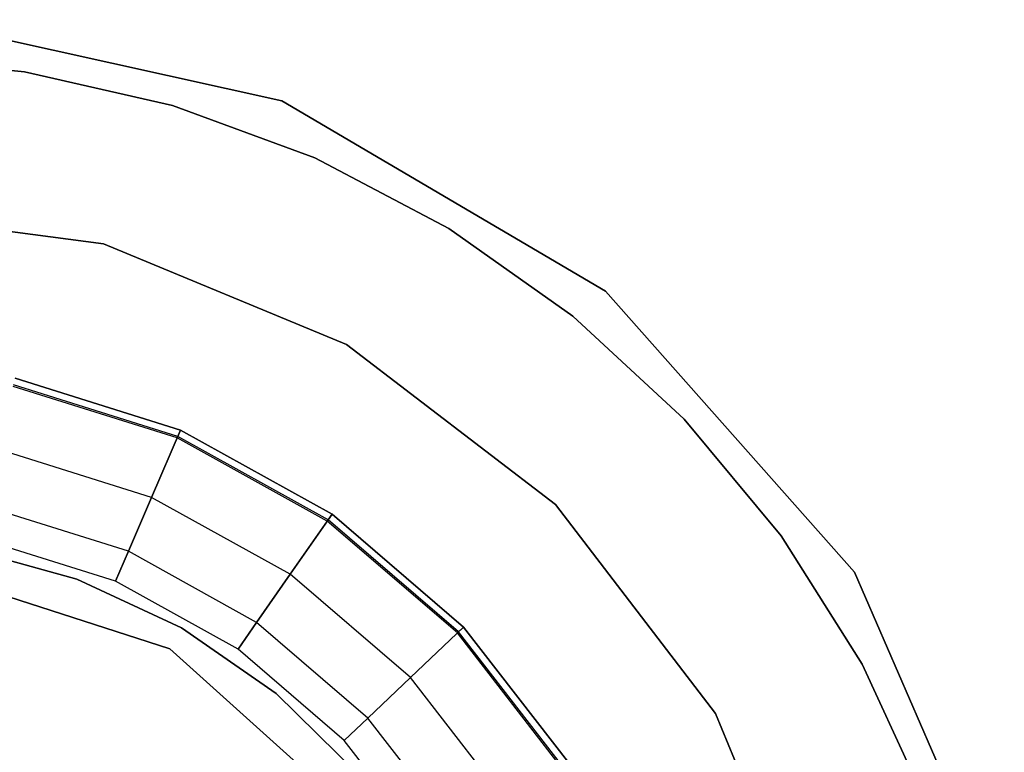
# Model space of a CAD drawing. Extents: x -91 to 92, y -91 to 92.
# Tile 233 of 256: x 1.32 to 7.48, y 3.33 to 7.91. Entities that reach past the tile are written whole.
import ezdxf

# ---------------------------------------------------------------- set-up
doc = ezdxf.new("R2010")
doc.units = 0
doc.header["$LTSCALE"] = 25.4
doc.layers.get('0').update_dxf_attribs({"linetype": 'CONTINUOUS'})

# ---------------------------------------------------------------- blocks, each defined once
blk = doc.blocks.new('NL2500012258_STL_2')
at = {"color": 0}
for p, q in [((95.2074, 6.973, 186), (92.9163, 7.4801, 186)), ((92.9163, 7.4801, 187), (95.2074, 6.973, 187)), ((92.9163, 7.4801, 187), (95.2074, 6.973, 187)), ((95.2074, 6.973, 186), (92.9163, 7.4801, 186)), ((93.5975, 7.1543, 188), (92.6531, 7.2413, 188)), ((92.6531, 7.2413, 186), (93.5975, 7.1543, 186)), ((93.5975, 7.1543, 188), (92.6531, 7.2413, 188)), ((92.6531, 7.2413, 186), (93.5975, 7.1543, 186)), ((94.5224, 6.9447, 188), (93.5975, 7.1543, 188)), ((93.5975, 7.1543, 186), (94.5224, 6.9447, 186)), ((93.5975, 7.1543, 188), (93.5975, 7.1543, 186)), ((94.5224, 6.9447, 188), (93.5975, 7.1543, 188)), ((93.5975, 7.1543, 186), (94.5224, 6.9447, 186)), ((93.5975, 7.1543, 188), (93.5975, 7.1543, 186)), ((97.2296, 5.7828, 186), (95.2074, 6.973, 186)), ((95.2074, 6.973, 187), (97.2296, 5.7828, 187)), ((95.2074, 6.973, 187), (97.2296, 5.7828, 187)), ((95.2074, 6.973, 187), (95.2074, 6.973, 186)), ((97.2296, 5.7828, 186), (95.2074, 6.973, 186)), ((95.2074, 6.973, 187), (95.2074, 6.973, 186)), ((95.412, 6.6162, 188), (94.5224, 6.9447, 188)), ((94.5224, 6.9447, 186), (95.412, 6.6162, 186)), ((94.5224, 6.9447, 188), (94.5224, 6.9447, 186)), ((95.412, 6.6162, 188), (94.5224, 6.9447, 188)), ((94.5224, 6.9447, 186), (95.412, 6.6162, 186)), ((94.5224, 6.9447, 188), (94.5224, 6.9447, 186)), ((96.2511, 6.1743, 188), (95.412, 6.6162, 188)), ((95.412, 6.6162, 186), (96.2511, 6.1743, 186)), ((95.412, 6.6162, 188), (95.412, 6.6162, 186)), ((96.2511, 6.1743, 188), (95.412, 6.6162, 188)), ((95.412, 6.6162, 186), (96.2511, 6.1743, 186)), ((95.412, 6.6162, 188), (95.412, 6.6162, 186)), ((94.0916, 6.0792, 1644.11), (92.4611, 6.2939, 1644.11)), ((92.4611, 6.2939, 1645.11), (94.0916, 6.0792, 1645.11)), ((92.4611, 6.2939, 1645.11), (94.0916, 6.0792, 1645.11)), ((94.0916, 6.0792, 1644.11), (92.4611, 6.2939, 1644.11)), ((97.0254, 5.6267, 188), (96.2511, 6.1743, 188)), ((96.2511, 6.1743, 186), (97.0254, 5.6267, 186)), ((96.2511, 6.1743, 188), (96.2511, 6.1743, 186)), ((97.0254, 5.6267, 188), (96.2511, 6.1743, 188)), ((96.2511, 6.1743, 186), (97.0254, 5.6267, 186)), ((96.2511, 6.1743, 188), (96.2511, 6.1743, 186)), ((95.6111, 5.4498, 1644.11), (94.0916, 6.0792, 1644.11)), ((94.0916, 6.0792, 1644.11), (94.0916, 6.0792, 1645.11)), ((94.0916, 6.0792, 1645.11), (95.6111, 5.4498, 1645.11)), ((94.0916, 6.0792, 1644.11), (94.0916, 6.0792, 1645.11)), ((94.0916, 6.0792, 1645.11), (95.6111, 5.4498, 1645.11)), ((95.6111, 5.4498, 1644.11), (94.0916, 6.0792, 1644.11)), ((98.7851, 4.0259, 186), (97.2296, 5.7828, 186)), ((97.2296, 5.7828, 187), (98.7851, 4.0259, 187)), ((97.2296, 5.7828, 187), (98.7851, 4.0259, 187)), ((97.2296, 5.7828, 187), (97.2296, 5.7828, 186)), ((98.7851, 4.0259, 186), (97.2296, 5.7828, 186)), ((97.2296, 5.7828, 187), (97.2296, 5.7828, 186)), ((97.7216, 4.9828, 188), (97.0254, 5.6267, 188)), ((97.0254, 5.6267, 186), (97.7216, 4.9828, 186)), ((97.0254, 5.6267, 188), (97.0254, 5.6267, 186)), ((97.7216, 4.9828, 188), (97.0254, 5.6267, 188)), ((97.0254, 5.6267, 186), (97.7216, 4.9828, 186)), ((97.0254, 5.6267, 188), (97.0254, 5.6267, 186)), ((96.9158, 4.4487, 1644.11), (95.6111, 5.4498, 1644.11)), ((95.6111, 5.4498, 1644.11), (95.6111, 5.4498, 1645.11)), ((95.6111, 5.4498, 1645.11), (96.9158, 4.4487, 1645.11)), ((95.6111, 5.4498, 1644.11), (95.6111, 5.4498, 1645.11)), ((95.6111, 5.4498, 1645.11), (96.9158, 4.4487, 1645.11)), ((96.9158, 4.4487, 1644.11), (95.6111, 5.4498, 1644.11)), ((93.539, 5.2393, 1644), (94.5728, 4.9149, 1644)), ((94.5728, 4.9149, 1643), (93.539, 5.2393, 1643)), ((93.539, 5.2393, 1645.11), (94.5728, 4.9149, 1645.11)), ((94.5728, 4.9149, 1643), (93.539, 5.2393, 1643)), ((93.539, 5.2393, 1645.11), (94.5728, 4.9149, 1645.11)), ((94.5728, 4.9149, 1644.11), (93.539, 5.2393, 1644.11)), ((94.5728, 4.9149, 1644.11), (93.539, 5.2393, 1644.11)), ((93.539, 5.2393, 1644), (94.5728, 4.9149, 1644)), ((94.5517, 4.8656, 1644.0427), (93.5282, 5.1867, 1644.0427)), ((94.5517, 4.8656, 1644.0427), (93.5282, 5.1867, 1644.0427)), ((94.5559, 4.8754, 1644.0894), (93.5304, 5.1971, 1644.0894)), ((94.5559, 4.8754, 1644.0894), (93.5304, 5.1971, 1644.0894)), ((98.3278, 4.2535, 188), (97.7216, 4.9828, 188)), ((97.7216, 4.9828, 186), (98.3278, 4.2535, 186)), ((97.7216, 4.9828, 188), (97.7216, 4.9828, 186)), ((98.3278, 4.2535, 188), (97.7216, 4.9828, 188)), ((97.7216, 4.9828, 186), (98.3278, 4.2535, 186)), ((97.7216, 4.9828, 188), (97.7216, 4.9828, 186)), ((94.3923, 4.4943, 1643.1045), (94.5728, 4.9149, 1643)), ((94.3923, 4.4943, 1643.1045), (94.5728, 4.9149, 1643)), ((94.5728, 4.9149, 1645.11), (94.3923, 4.4943, 1645.0055)), ((94.5728, 4.9149, 1645.11), (94.3923, 4.4943, 1645.0055)), ((94.5728, 4.9149, 1644), (94.5517, 4.8656, 1644.0427)), ((94.5728, 4.9149, 1644), (94.5517, 4.8656, 1644.0427)), ((94.5517, 4.8656, 1644.0427), (94.5559, 4.8754, 1644.0894)), ((94.5517, 4.8656, 1644.0427), (94.5559, 4.8754, 1644.0894)), ((95.4896, 4.3451, 1644.0427), (94.5517, 4.8656, 1644.0427)), ((95.4896, 4.3451, 1644.0427), (94.5517, 4.8656, 1644.0427)), ((94.5559, 4.8754, 1644.0894), (94.5728, 4.9149, 1644.11)), ((94.5559, 4.8754, 1644.0894), (94.5728, 4.9149, 1644.11)), ((95.4956, 4.3538, 1644.0894), (94.5559, 4.8754, 1644.0894)), ((95.4956, 4.3538, 1644.0894), (94.5559, 4.8754, 1644.0894)), ((94.5728, 4.9149, 1644), (95.5202, 4.3891, 1644)), ((95.5202, 4.3891, 1643), (94.5728, 4.9149, 1643)), ((94.5728, 4.9149, 1645.11), (95.5202, 4.3891, 1645.11)), ((95.5202, 4.3891, 1643), (94.5728, 4.9149, 1643)), ((94.5728, 4.9149, 1645.11), (95.5202, 4.3891, 1645.11)), ((95.5202, 4.3891, 1644.11), (94.5728, 4.9149, 1644.11)), ((95.5202, 4.3891, 1644.11), (94.5728, 4.9149, 1644.11)), ((94.5728, 4.9149, 1644), (95.5202, 4.3891, 1644)), ((94.3923, 4.4943, 1643.1045), (93.4469, 4.7909, 1643.1045)), ((94.3923, 4.4943, 1643.1045), (93.4469, 4.7909, 1643.1045)), ((94.3923, 4.4943, 1645.0055), (93.4469, 4.7909, 1645.0055)), ((94.3923, 4.4943, 1645.0055), (93.4469, 4.7909, 1645.0055)), ((94.2476, 4.1569, 1643.3972), (94.3923, 4.4943, 1643.1045)), ((94.2476, 4.1569, 1643.3972), (94.3923, 4.4943, 1643.1045)), ((94.3923, 4.4943, 1645.0055), (94.2476, 4.1569, 1644.7128)), ((94.3923, 4.4943, 1645.0055), (94.2476, 4.1569, 1644.7128)), ((95.2587, 4.0134, 1643.1045), (94.3923, 4.4943, 1643.1045)), ((95.2587, 4.0134, 1643.1045), (94.3923, 4.4943, 1643.1045)), ((95.2587, 4.0134, 1645.0055), (94.3923, 4.4943, 1645.0055)), ((95.2587, 4.0134, 1645.0055), (94.3923, 4.4943, 1645.0055)), ((94.2476, 4.1569, 1643.3972), (93.373, 4.4313, 1643.3972)), ((94.2476, 4.1569, 1643.3972), (93.373, 4.4313, 1643.3972)), ((94.2476, 4.1569, 1644.7128), (93.373, 4.4313, 1644.7128)), ((94.2476, 4.1569, 1644.7128), (93.373, 4.4313, 1644.7128)), ((97.917, 3.1439, 1644.11), (96.9158, 4.4487, 1644.11)), ((96.9158, 4.4487, 1644.11), (96.9158, 4.4487, 1645.11)), ((96.9158, 4.4487, 1645.11), (97.917, 3.1439, 1645.11)), ((96.9158, 4.4487, 1644.11), (96.9158, 4.4487, 1645.11)), ((96.9158, 4.4487, 1645.11), (97.917, 3.1439, 1645.11)), ((97.917, 3.1439, 1644.11), (96.9158, 4.4487, 1644.11)), ((95.2587, 4.0134, 1643.1045), (95.5202, 4.3891, 1643)), ((95.2587, 4.0134, 1643.1045), (95.5202, 4.3891, 1643)), ((95.5202, 4.3891, 1645.11), (95.2587, 4.0134, 1645.0055)), ((95.5202, 4.3891, 1645.11), (95.2587, 4.0134, 1645.0055)), ((95.5202, 4.3891, 1644), (95.4896, 4.3451, 1644.0427)), ((95.5202, 4.3891, 1644), (95.4896, 4.3451, 1644.0427)), ((95.4956, 4.3538, 1644.0894), (95.5202, 4.3891, 1644.11)), ((95.4956, 4.3538, 1644.0894), (95.5202, 4.3891, 1644.11)), ((95.5202, 4.3891, 1644), (96.3423, 3.6833, 1644)), ((96.3423, 3.6833, 1643), (95.5202, 4.3891, 1643)), ((95.5202, 4.3891, 1645.11), (96.3423, 3.6833, 1645.11)), ((96.3423, 3.6833, 1643), (95.5202, 4.3891, 1643)), ((95.5202, 4.3891, 1645.11), (96.3423, 3.6833, 1645.11)), ((96.3423, 3.6833, 1644.11), (95.5202, 4.3891, 1644.11)), ((96.3423, 3.6833, 1644.11), (95.5202, 4.3891, 1644.11)), ((95.5202, 4.3891, 1644), (96.3423, 3.6833, 1644)), ((95.4896, 4.3451, 1644.0427), (95.4956, 4.3538, 1644.0894)), ((95.4896, 4.3451, 1644.0427), (95.4956, 4.3538, 1644.0894)), ((96.3035, 3.6464, 1644.0427), (95.4896, 4.3451, 1644.0427)), ((96.3035, 3.6464, 1644.0427), (95.4896, 4.3451, 1644.0427)), ((96.3112, 3.6537, 1644.0894), (95.4956, 4.3538, 1644.0894)), ((96.3112, 3.6537, 1644.0894), (95.4956, 4.3538, 1644.0894)), ((98.8336, 3.4513, 188), (98.3278, 4.2535, 188)), ((98.3278, 4.2535, 186), (98.8336, 3.4513, 186)), ((98.3278, 4.2535, 188), (98.3278, 4.2535, 186)), ((98.8336, 3.4513, 188), (98.3278, 4.2535, 188)), ((98.3278, 4.2535, 186), (98.8336, 3.4513, 186)), ((98.3278, 4.2535, 188), (98.3278, 4.2535, 186)), ((94.1672, 3.9697, 1643.8202), (93.332, 4.2318, 1643.8202)), ((94.1672, 3.9697, 1644.2898), (93.332, 4.2318, 1644.2898)), ((94.1672, 3.9697, 1643.8202), (93.332, 4.2318, 1643.8202)), ((94.1672, 3.9697, 1644.2898), (93.332, 4.2318, 1644.2898)), ((93.231, 4.1736, 188), (93.9263, 3.9833, 188)), ((93.9263, 3.9833, 186), (93.231, 4.1736, 186)), ((93.9263, 3.9833, 186), (93.231, 4.1736, 186)), ((93.231, 4.1736, 188), (93.9263, 3.9833, 188)), ((94.1672, 3.9697, 1643.8202), (94.2476, 4.1569, 1643.3972)), ((94.1672, 3.9697, 1643.8202), (94.2476, 4.1569, 1643.3972)), ((94.2476, 4.1569, 1644.7128), (94.1672, 3.9697, 1644.2898)), ((94.2476, 4.1569, 1644.7128), (94.1672, 3.9697, 1644.2898)), ((95.049, 3.7121, 1643.3972), (94.2476, 4.1569, 1643.3972)), ((95.049, 3.7121, 1643.3972), (94.2476, 4.1569, 1643.3972)), ((95.049, 3.7121, 1644.7128), (94.2476, 4.1569, 1644.7128)), ((95.049, 3.7121, 1644.7128), (94.2476, 4.1569, 1644.7128)), ((92.8853, 4.0719, 186), (94.5073, 3.5467, 186)), ((94.5073, 3.5467, 201), (92.8853, 4.0719, 201)), ((94.5073, 3.5467, 201), (92.8853, 4.0719, 201)), ((92.8853, 4.0719, 186), (94.5073, 3.5467, 186)), ((95.049, 3.7121, 1643.3972), (95.2587, 4.0134, 1643.1045)), ((95.049, 3.7121, 1643.3972), (95.2587, 4.0134, 1643.1045)), ((95.2587, 4.0134, 1645.0055), (95.049, 3.7121, 1644.7128)), ((95.2587, 4.0134, 1645.0055), (95.049, 3.7121, 1644.7128)), ((96.0106, 3.3679, 1643.1045), (95.2587, 4.0134, 1643.1045)), ((96.0106, 3.3679, 1643.1045), (95.2587, 4.0134, 1643.1045)), ((96.0106, 3.3679, 1645.0055), (95.2587, 4.0134, 1645.0055)), ((96.0106, 3.3679, 1645.0055), (95.2587, 4.0134, 1645.0055)), ((99.7215, 1.8743, 186), (98.7851, 4.0259, 186)), ((98.7851, 4.0259, 187), (99.7215, 1.8743, 187)), ((98.7851, 4.0259, 187), (99.7215, 1.8743, 187)), ((98.7851, 4.0259, 187), (98.7851, 4.0259, 186)), ((99.7215, 1.8743, 186), (98.7851, 4.0259, 186)), ((98.7851, 4.0259, 187), (98.7851, 4.0259, 186)), ((93.9263, 3.9833, 188), (94.5794, 3.6783, 188)), ((94.5794, 3.6783, 186), (93.9263, 3.9833, 186)), ((93.9263, 3.9833, 186), (93.9263, 3.9833, 188)), ((93.9263, 3.9833, 186), (93.9263, 3.9833, 188)), ((94.5794, 3.6783, 186), (93.9263, 3.9833, 186)), ((93.9263, 3.9833, 188), (94.5794, 3.6783, 188)), ((94.9326, 3.5449, 1643.8202), (94.1672, 3.9697, 1643.8202)), ((94.9326, 3.5449, 1644.2898), (94.1672, 3.9697, 1644.2898)), ((94.1672, 3.9697, 1644.2898), (94.1672, 3.9697, 1643.8202)), ((94.9326, 3.5449, 1643.8202), (94.1672, 3.9697, 1643.8202)), ((94.1672, 3.9697, 1644.2898), (94.1672, 3.9697, 1643.8202)), ((94.9326, 3.5449, 1644.2898), (94.1672, 3.9697, 1644.2898)), ((94.9326, 3.5449, 1643.8202), (95.049, 3.7121, 1643.3972)), ((94.9326, 3.5449, 1643.8202), (95.049, 3.7121, 1643.3972)), ((95.049, 3.7121, 1644.7128), (94.9326, 3.5449, 1644.2898)), ((95.049, 3.7121, 1644.7128), (94.9326, 3.5449, 1644.2898)), ((95.7445, 3.115, 1643.3972), (95.049, 3.7121, 1643.3972)), ((95.7445, 3.115, 1643.3972), (95.049, 3.7121, 1643.3972)), ((95.7445, 3.115, 1644.7128), (95.049, 3.7121, 1644.7128)), ((95.7445, 3.115, 1644.7128), (95.049, 3.7121, 1644.7128)), ((94.5794, 3.6783, 188), (95.1716, 3.2673, 188)), ((95.1716, 3.2673, 186), (94.5794, 3.6783, 186)), ((94.5794, 3.6783, 186), (94.5794, 3.6783, 188)), ((94.5794, 3.6783, 186), (94.5794, 3.6783, 188)), ((95.1716, 3.2673, 186), (94.5794, 3.6783, 186)), ((94.5794, 3.6783, 188), (95.1716, 3.2673, 188)), ((96.0106, 3.3679, 1643.1045), (96.3423, 3.6833, 1643)), ((96.0106, 3.3679, 1643.1045), (96.3423, 3.6833, 1643)), ((96.3423, 3.6833, 1645.11), (96.0106, 3.3679, 1645.0055)), ((96.3423, 3.6833, 1645.11), (96.0106, 3.3679, 1645.0055)), ((96.3423, 3.6833, 1644), (96.3035, 3.6464, 1644.0427)), ((96.3423, 3.6833, 1644), (96.3035, 3.6464, 1644.0427)), ((96.3035, 3.6464, 1644.0427), (96.3112, 3.6537, 1644.0894)), ((96.3035, 3.6464, 1644.0427), (96.3112, 3.6537, 1644.0894)), ((96.96, 2.7981, 1644.0427), (96.3035, 3.6464, 1644.0427)), ((96.96, 2.7981, 1644.0427), (96.3035, 3.6464, 1644.0427)), ((96.3112, 3.6537, 1644.0894), (96.3423, 3.6833, 1644.11)), ((96.3112, 3.6537, 1644.0894), (96.3423, 3.6833, 1644.11)), ((96.9691, 2.8037, 1644.0894), (96.3112, 3.6537, 1644.0894)), ((96.9691, 2.8037, 1644.0894), (96.3112, 3.6537, 1644.0894)), ((96.3423, 3.6833, 1644), (97.0055, 2.8265, 1644)), ((97.0055, 2.8265, 1643), (96.3423, 3.6833, 1643)), ((96.3423, 3.6833, 1645.11), (97.0055, 2.8265, 1645.11)), ((97.0055, 2.8265, 1643), (96.3423, 3.6833, 1643)), ((96.3423, 3.6833, 1645.11), (97.0055, 2.8265, 1645.11)), ((97.0055, 2.8265, 1644.11), (96.3423, 3.6833, 1644.11)), ((97.0055, 2.8265, 1644.11), (96.3423, 3.6833, 1644.11)), ((96.3423, 3.6833, 1644), (97.0055, 2.8265, 1644)), ((94.5073, 3.5467, 186), (95.7755, 2.4073, 186)), ((95.7755, 2.4073, 201), (94.5073, 3.5467, 201)), ((94.5073, 3.5467, 201), (94.5073, 3.5467, 186)), ((95.7755, 2.4073, 201), (94.5073, 3.5467, 201)), ((94.5073, 3.5467, 186), (95.7755, 2.4073, 186)), ((94.5073, 3.5467, 201), (94.5073, 3.5467, 186)), ((95.5968, 2.9747, 1643.8202), (94.9326, 3.5449, 1643.8202)), ((95.5968, 2.9747, 1644.2898), (94.9326, 3.5449, 1644.2898)), ((94.9326, 3.5449, 1644.2898), (94.9326, 3.5449, 1643.8202)), ((95.5968, 2.9747, 1643.8202), (94.9326, 3.5449, 1643.8202)), ((94.9326, 3.5449, 1644.2898), (94.9326, 3.5449, 1643.8202)), ((95.5968, 2.9747, 1644.2898), (94.9326, 3.5449, 1644.2898)), ((99.2303, 2.5899, 188), (98.8336, 3.4513, 188)), ((98.8336, 3.4513, 186), (99.2303, 2.5899, 186)), ((98.8336, 3.4513, 188), (98.8336, 3.4513, 186)), ((99.2303, 2.5899, 188), (98.8336, 3.4513, 188)), ((98.8336, 3.4513, 186), (99.2303, 2.5899, 186)), ((98.8336, 3.4513, 188), (98.8336, 3.4513, 186)), ((95.7445, 3.115, 1643.3972), (96.0106, 3.3679, 1643.1045)), ((95.7445, 3.115, 1643.3972), (96.0106, 3.3679, 1643.1045)), ((96.0106, 3.3679, 1645.0055), (95.7445, 3.115, 1644.7128)), ((96.0106, 3.3679, 1645.0055), (95.7445, 3.115, 1644.7128)), ((96.6171, 2.5844, 1643.1045), (96.0106, 3.3679, 1643.1045)), ((96.6171, 2.5844, 1643.1045), (96.0106, 3.3679, 1643.1045)), ((96.6171, 2.5844, 1645.0055), (96.0106, 3.3679, 1645.0055)), ((96.6171, 2.5844, 1645.0055), (96.0106, 3.3679, 1645.0055)), ((95.1716, 3.2673, 188), (95.6858, 2.7622, 188)), ((95.6858, 2.7622, 186), (95.1716, 3.2673, 186)), ((95.1716, 3.2673, 186), (95.1716, 3.2673, 188)), ((95.1716, 3.2673, 186), (95.1716, 3.2673, 188)), ((95.6858, 2.7622, 186), (95.1716, 3.2673, 186)), ((95.1716, 3.2673, 188), (95.6858, 2.7622, 188)), ((98.5464, 1.6244, 1644.11), (97.917, 3.1439, 1644.11)), ((97.917, 3.1439, 1644.11), (97.917, 3.1439, 1645.11)), ((97.917, 3.1439, 1645.11), (98.5464, 1.6244, 1645.11)), ((97.917, 3.1439, 1644.11), (97.917, 3.1439, 1645.11)), ((97.917, 3.1439, 1645.11), (98.5464, 1.6244, 1645.11)), ((98.5464, 1.6244, 1644.11), (97.917, 3.1439, 1644.11)), ((95.5968, 2.9747, 1643.8202), (95.7445, 3.115, 1643.3972)), ((95.5968, 2.9747, 1643.8202), (95.7445, 3.115, 1643.3972)), ((95.7445, 3.115, 1644.7128), (95.5968, 2.9747, 1644.2898)), ((95.7445, 3.115, 1644.7128), (95.5968, 2.9747, 1644.2898)), ((96.3056, 2.3902, 1643.3972), (95.7445, 3.115, 1643.3972)), ((96.3056, 2.3902, 1643.3972), (95.7445, 3.115, 1643.3972)), ((96.3056, 2.3902, 1644.7128), (95.7445, 3.115, 1644.7128)), ((96.3056, 2.3902, 1644.7128), (95.7445, 3.115, 1644.7128)), ((96.1327, 2.2824, 1643.8202), (95.5968, 2.9747, 1643.8202)), ((96.1327, 2.2824, 1644.2898), (95.5968, 2.9747, 1644.2898)), ((95.5968, 2.9747, 1644.2898), (95.5968, 2.9747, 1643.8202)), ((96.1327, 2.2824, 1643.8202), (95.5968, 2.9747, 1643.8202)), ((95.5968, 2.9747, 1644.2898), (95.5968, 2.9747, 1643.8202)), ((96.1327, 2.2824, 1644.2898), (95.5968, 2.9747, 1644.2898))]:
    blk.add_line(p, q, dxfattribs=at)

msp = doc.modelspace()

# ---------------------------------------------------------------- block references
at = {"color": 0}
msp.add_blockref('NL2500012258_STL_2', (-92.2434, 0.4282, -1717), dxfattribs=at)

doc.saveas('drawing.dxf')
